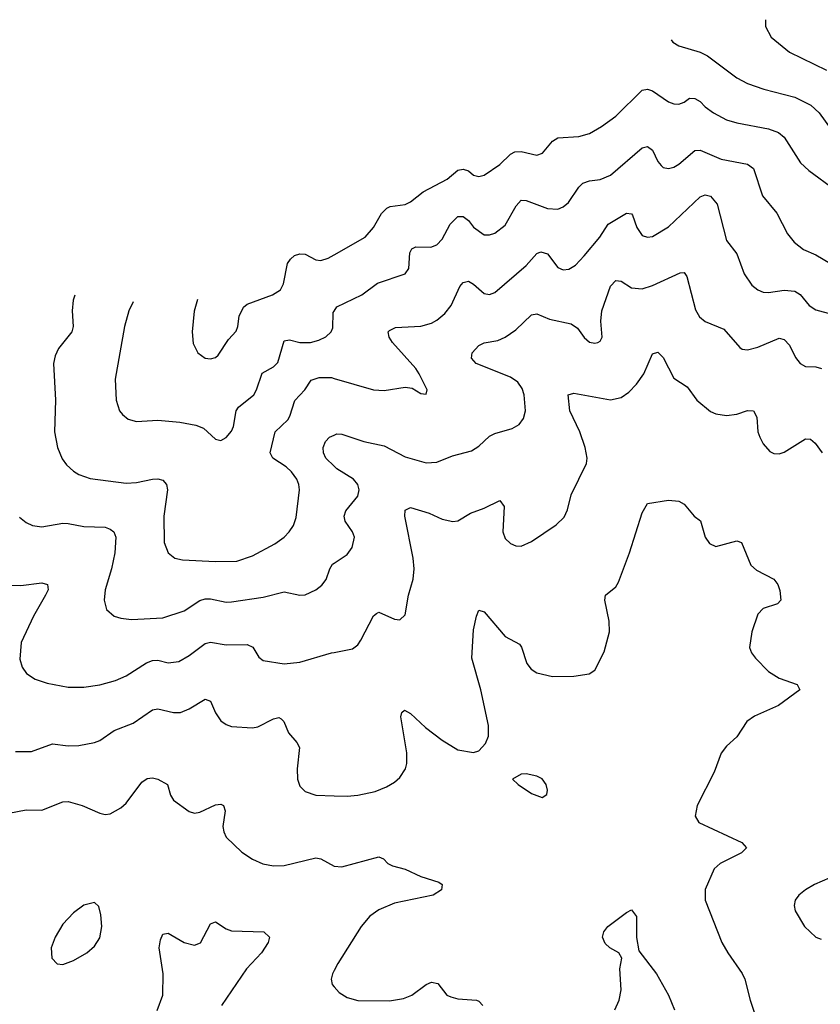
# Model space of a CAD drawing. Header units: inches. Extents: x 501419 to 657765, y 482282 to 547532.
# Tile 32 of 225: x 528806 to 531847, y 515795 to 519536. Entities that reach past the tile are written whole.
import ezdxf

# ---------------------------------------------------------------- set-up
doc = ezdxf.new("R2010")
doc.units = ezdxf.units.IN
doc.header["$MEASUREMENT"] = 0
doc.layers.add('A5521', color=7, linetype='Continuous')
doc.layers.add('A5531', color=7, linetype='Continuous')

msp = doc.modelspace()

# ---------------------------------------------------------------- linework, layer by layer
at = {"layer": 'A5521', "color": 6}
for points, elevation in [([(529481.1, 518472.9), (529468, 518428), (529460.5, 518350), (529465.3, 518305.3), (529481.9, 518270), (529510, 518249.7), (529530, 518247.5), (529550, 518253), (529559.2, 518260.8), (529598.6, 518321.4), (529628.1, 518351.9), (529634.7, 518370), (529639.2, 518410), (529656, 518444), (529670, 518454.8), (529765.8, 518490), (529796.3, 518510), (529808.1, 518531.9), (529823.2, 518610), (529833.8, 518626.2), (529850, 518639.4), (529870, 518646.4), (529890, 518645.2), (529930, 518623.8), (529950, 518621.1), (529977.8, 518630), (530000, 518642.7)], 2500), ([(529015.6, 518489.1), (529009.1, 518470), (529005.7, 518430), (529009.2, 518370), (529003.9, 518350), (528953.8, 518286.2), (528941.1, 518258.9), (528934.5, 518230), (528941.4, 518090), (528938.2, 517970), (528949.3, 517910), (528967.5, 517867.5), (528984.1, 517844.1), (529010, 517820.5), (529030, 517808.3), (529073.3, 517793.3), (529210, 517775.4), (529250, 517777.4), (529310, 517789.8), (529330, 517791.2), (529350, 517786.5), (529364, 517770), (529367.1, 517750), (529353.8, 517650), (529354.9, 517550), (529369.7, 517509.7), (529395.3, 517490), (529423.8, 517483.8), (529550, 517477.4), (529630, 517478.4), (529690, 517498.8), (529775.3, 517544.7), (529810.7, 517569.3), (529829.9, 517590), (529845.3, 517614.7), (529855.3, 517644.7), (529868.4, 517750), (529866.3, 517770), (529858.4, 517790), (529838.1, 517818.1), (529817.5, 517837.5), (529767.8, 517870), (529757.4, 517890), (529775.9, 517970), (529823.9, 518016.1), (529832.1, 518030), (529850.5, 518089.5), (529888.6, 518130), (529913.3, 518166.7), (529943, 518177), (529990, 518176), (530000, 518173.1)], 2300), ([(529236.3, 518463.9), (529220.8, 518430), (529203.8, 518370), (529168, 518170), (529171.6, 518090), (529185.4, 518050), (529195.7, 518035.7), (529218.1, 518018.1), (529249, 518009), (529330, 518014.5), (529413.7, 518006.3), (529474.9, 517994.9), (529503.4, 517983.4), (529550, 517942.7), (529570, 517937.6), (529590, 517948.3), (529610, 517972), (529617.8, 517990), (529628.2, 518050), (529636.8, 518063.2), (529694.9, 518110), (529705.8, 518130), (529726.6, 518193.4), (529770, 518216.8), (529786.9, 518233.1), (529810, 518315.2), (529830, 518319), (529870, 518309.1), (529910, 518309.6), (529942.1, 518317.9), (529968.9, 518331.1), (529988.9, 518350), (529995, 518365), (529997, 518423), (530000, 518427.9)], 2400), ([(530000, 517839), (529968.6, 517870), (529959.6, 517890), (529957.9, 517910), (529967.2, 517932.8), (529982.4, 517950), (530000, 517957.7)], 2200), ([(528805.6, 517645.6), (528830, 517625.5), (528854.3, 517614.3), (528890, 517608.9), (528970, 517623.2), (528990, 517622.1), (529049.9, 517609.9), (529130, 517607.2), (529150, 517600.6), (529163.1, 517590), (529170.7, 517570), (529166.6, 517510), (529154.9, 517450), (529130.8, 517370), (529126.5, 517330), (529135.4, 517295.4), (529164.2, 517270), (529190, 517261.5), (529230, 517257.3), (529350, 517263.9), (529430, 517289.3), (529490, 517329.5), (529510, 517335.7), (529530, 517335.7), (529590, 517323), (529610, 517324.4), (529730, 517342.3), (529810, 517362.4), (529870, 517349.7), (529890, 517351), (529930, 517369.8), (529953.2, 517386.8), (529970, 517408.4), (529983.2, 517450), (529993.4, 517466.6), (530000, 517471)], 2200), ([(528767.7, 517387.7), (528810, 517386.1), (528890, 517395.7), (528911, 517390), (528913.3, 517370), (528904.3, 517350), (528858, 517270), (528811.4, 517170), (528806.2, 517106.2), (528815.6, 517075.6), (528832.2, 517052.2), (528864.8, 517030), (528910, 517014.9), (528990, 516999.8), (529050, 516999.9), (529110, 517008.9), (529170, 517025.4), (529210, 517043), (529287.5, 517092.5), (529310, 517101.3), (529330, 517101.8), (529370, 517092.7), (529410, 517097.1), (529450, 517120.1), (529510, 517165.4), (529530, 517170.2), (529590, 517160.4), (529670, 517161.5), (529691.6, 517151.6), (529714.3, 517114.3), (529730, 517101.7), (529810, 517088.4), (529870, 517094.4), (529990, 517130.1), (530000, 517132)], 2100), ([(528790, 516755.9), (528850, 516755.8), (528930, 516784.9), (528990, 516776.4), (529030, 516778.3), (529090, 516789.1), (529110, 516797.1), (529164.2, 516835.8), (529237.3, 516862.7), (529310, 516914.1), (529330, 516918), (529390, 516903.4), (529416.2, 516903.8), (529450, 516916.9), (529510, 516954.2), (529530, 516946.5), (529550, 516902.6), (529570, 516872.5), (529590, 516857.7), (529610, 516850.3), (529690, 516844.7), (529710, 516848.9), (529770, 516880), (529790, 516884.8), (529799.2, 516879.2), (529809, 516869), (529826.8, 516826.8), (529859, 516790), (529868.2, 516770), (529859.9, 516690), (529861.5, 516650), (529870, 516623.7), (529890, 516602.8), (529930, 516589.1), (530000, 516587.1)], 2000), ([(528730, 516514.9), (528830, 516533.5), (528890, 516533.1), (528970, 516564.1), (528990, 516565.1), (529043.5, 516550), (529110, 516521.4), (529130, 516516.1), (529150, 516518.8), (529190, 516541.6), (529210, 516559.6), (529270, 516638.7), (529290, 516653.2), (529310, 516655.1), (529330, 516649.7), (529367.5, 516630), (529379.1, 516590), (529390.1, 516570.1), (529450, 516527.4), (529470, 516521.1), (529490, 516525.2), (529550, 516552.6), (529570, 516554.9), (529580.2, 516550), (529586.6, 516530), (529577.8, 516470), (529580.8, 516450), (529590.4, 516430), (529650, 516373.1), (529690, 516346.1), (529728.8, 516328.8), (529770, 516321.1), (529810, 516321.8), (529930, 516351.1), (529950, 516348.2), (529999.7, 516319.7), (530000, 516319.7)], 1900), ([(529328.5, 515771.5), (529348.9, 515830), (529350.3, 515910), (529336.1, 516010), (529340.3, 516039.7), (529350, 516061.9), (529370, 516065.5), (529430, 516030.1), (529470, 516019.7), (529492, 516028), (529530, 516100.8), (529550, 516108), (529590, 516081.1), (529610, 516074.6), (529733.2, 516070), (529754, 516050), (529749.7, 516030), (529724.6, 515990), (529667.3, 515930), (529571.8, 515790)], 1800), ([(530000, 515922.8), (529993.5, 515910), (529989, 515890), (529992.9, 515870), (530000, 515861.6)], 1900)]:
    msp.add_lwpolyline(points, dxfattribs=dict(at, elevation=elevation))
at = {"layer": 'A5521', "color": 6, "elevation": 1900}
msp.add_lwpolyline([(529090, 516182.2), (529050, 516171.7), (529010, 516142.7), (528970, 516099.4), (528940.5, 516050), (528925.5, 516010), (528928.2, 515970), (528948.7, 515948.7), (528970, 515946.2), (529010, 515961), (529060.6, 515990), (529090, 516015.9), (529110, 516047.3), (529118.1, 516090), (529114.5, 516134.5), (529106.6, 516166.6)], close=True, dxfattribs=at)
at = {"layer": 'A5531', "color": 6}
for points, elevation in [([(531638.7, 519535.9), (531638.2, 519510), (531659.5, 519470), (531730, 519412.6), (531870, 519343.8)], 2700), ([(531279.9, 519459.8), (531286.8, 519450), (531310, 519436.1), (531390, 519412.5), (531418.5, 519398.5), (531530, 519315.5), (531570, 519293.5), (531631.9, 519271.9), (531750, 519241.9), (531811.4, 519211.4), (531842.5, 519182.5), (531894.8, 519110)], 2600), ([(530000, 518642.7), (530117.8, 518710), (530150, 518746.9), (530180, 518800), (530200.2, 518819.8), (530213.5, 518826.5), (530270, 518834.3), (530290, 518843.5), (530338.3, 518881.7), (530430, 518929.9), (530470, 518963.7), (530490, 518968.4), (530510, 518962.1), (530530, 518945.3), (530550, 518940.4), (530570, 518945), (530630, 518985.9), (530670, 519025.2), (530686.4, 519033.6), (530710, 519034.8), (530770, 519021.2), (530791, 519029), (530830, 519074.5), (530850, 519086.7), (530930, 519092), (530970, 519103.6), (531015.7, 519130), (531070, 519169.4), (531170, 519267.6), (531190, 519271.7), (531210, 519265.3), (531270, 519223.8), (531290, 519215.8), (531310, 519214.8), (531330, 519222.7), (531350, 519238), (531370, 519236.7), (531390, 519225.6), (531410, 519204.4), (531441.6, 519181.6), (531490, 519155.1), (531530, 519143.6), (531650, 519121.8), (531687.8, 519107.8), (531710, 519089.8), (531772.1, 518992.1), (531802.9, 518962.9), (531902.7, 518890)], 2500), ([(530000, 518427.9), (530010, 518444.5), (530105.9, 518490), (530164.7, 518535.3), (530270.3, 518569.7), (530284.1, 518590), (530287.1, 518650), (530295.3, 518664.7), (530310, 518672.5), (530368, 518672), (530390, 518680), (530410, 518701.4), (530440.5, 518759.5), (530470, 518788), (530490, 518788), (530510, 518773.5), (530530, 518747.1), (530570, 518719.1), (530590, 518718), (530610, 518724.5), (530650, 518754.6), (530691.1, 518828.9), (530710, 518850), (530730, 518849.1), (530810, 518818.1), (530850, 518815.4), (530870, 518824.3), (530890, 518841.6), (530930, 518900.2), (530945.2, 518914.8), (530970, 518923.1), (531010, 518928.5), (531050, 518945.8), (531170, 519048.8), (531190, 519054.4), (531210, 519040.2), (531230, 518997.1), (531242.1, 518982.1), (531250, 518974.5), (531270, 518970.5), (531290, 518975.2), (531310, 518987), (531370, 519038.8), (531390, 519040.3), (531470, 519006.2), (531570, 518987.4), (531593, 518970), (531627, 518867), (531681.4, 518801.4), (531722.5, 518722.5), (531747.8, 518690), (531782.6, 518662.6), (531830, 518642), (531885.2, 518610)], 2400), ([(530000, 518173.1), (530150, 518129.4), (530190, 518126.4), (530270, 518140.1), (530296.1, 518136.1), (530330, 518115.2), (530350, 518113.4), (530353.7, 518130), (530322.9, 518190), (530310.2, 518210), (530222.3, 518310), (530208.7, 518330), (530205.9, 518350), (530210, 518354.9), (530233.7, 518366.3), (530330, 518371.3), (530370, 518383.2), (530390, 518394.5), (530420.1, 518419.9), (530444.7, 518450), (530477.9, 518522.1), (530490, 518537.9), (530510, 518542), (530530, 518531.5), (530570, 518495.8), (530590, 518492.4), (530610, 518499.8), (530730, 518601.8), (530770, 518647.2), (530785.6, 518654.4), (530810, 518646.6), (530850, 518594.1), (530870, 518585.2), (530891.8, 518588.2), (530916.3, 518603.7), (530950, 518638.3), (531008.9, 518710), (531041.6, 518758.4), (531110, 518800.8), (531130, 518798), (531133.4, 518793.4), (531150, 518745.9), (531170, 518716.5), (531190, 518709.4), (531210, 518712.5), (531270, 518748.8), (531390, 518862.9), (531410, 518870), (531430, 518865.4), (531455.4, 518835.4), (531490, 518696.6), (531530, 518645.9), (531558, 518570), (531586.8, 518526.8), (531610, 518509.3), (531630, 518501), (531650, 518499.6), (531710, 518508.6), (531750, 518504), (531770, 518491.3), (531804.9, 518450), (531830, 518433.2), (531890, 518417.6)], 2300), ([(530000, 517957.7), (530010, 517962.1), (530030, 517961.6), (530112.7, 517932.7), (530190, 517916.8), (530270, 517874.8), (530350, 517852.3), (530390, 517854.2), (530450, 517878.7), (530521.8, 517898.2), (530550, 517915.5), (530590, 517953.1), (530610, 517963.5), (530676.9, 517983.1), (530702.4, 517997.6), (530719.6, 518020.4), (530727.2, 518050), (530722, 518110), (530714, 518134), (530698.4, 518158.4), (530670, 518178.1), (530539.1, 518230), (530521.4, 518250), (530525, 518270), (530550, 518298.5), (530570, 518308), (530622.5, 518317.5), (530649.9, 518330.1), (530690, 518357.9), (530750, 518414.2), (530770, 518418.5), (530818.3, 518398.3), (530899.9, 518379.9), (530924, 518364), (530950, 518328.8), (530970, 518310.5), (530990, 518306.5), (531002, 518310), (531010, 518314.5), (531017.7, 518330), (531012.8, 518390), (531016.4, 518430), (531050, 518523.8), (531070, 518544.9), (531090, 518542.7), (531130, 518516.9), (531170, 518513.4), (531210, 518525.6), (531314.1, 518574.1), (531330, 518574.8), (531339.8, 518559.8), (531373.1, 518433.1), (531387.5, 518407.5), (531410, 518389.6), (531480.1, 518360.1), (531540.9, 518290), (531550, 518284.2), (531570, 518281.4), (531610, 518292.1), (531690, 518326.1), (531710, 518321.1), (531730, 518299), (531752.9, 518252.9), (531770.2, 518230.2), (531790, 518218.8), (531830, 518217.2), (531851.1, 518211.1)], 2200), ([(530000, 517132), (530070, 517145.5), (530090, 517161.1), (530102, 517178), (530150, 517270.7), (530160.6, 517279.4), (530170, 517284.9), (530230, 517258.1), (530250, 517255.9), (530270, 517275.2), (530282.4, 517350), (530300.6, 517410), (530304.2, 517450), (530300.1, 517490), (530268.2, 517650), (530270, 517672.3), (530290, 517683.1), (530360.5, 517660.5), (530410, 517638.3), (530451, 517629), (530470, 517631.7), (530518.7, 517661.3), (530570, 517679.5), (530630, 517709.6), (530645.8, 517685.8), (530641.4, 517590), (530650, 517564.8), (530670, 517546.1), (530690, 517537.4), (530710, 517536.1), (530750, 517553.3), (530843.4, 517616.6), (530874.1, 517645.9), (530886.1, 517673.9), (530900.2, 517730), (530958.1, 517850), (530960.8, 517870), (530953.7, 517910), (530933.2, 517970), (530895.3, 518050), (530889.3, 518110.7), (530910, 518117), (531050, 518091.5), (531090, 518100), (531119.8, 518120.2), (531148.9, 518151.1), (531176.5, 518190), (531210, 518266.9), (531230, 518272.7), (531250, 518252.8), (531290, 518173.7), (531340.6, 518140.6), (531377.9, 518090), (531430, 518047.8), (531450, 518038.2), (531490, 518031.8), (531530, 518036.5), (531570, 518050.9), (531593, 518050), (531605.1, 518025.1), (531610, 517970), (531616.6, 517950), (531630, 517924), (531655.4, 517895.4), (531670, 517887.3), (531690, 517886.3), (531710, 517892.8), (531790, 517942.9), (531810, 517942.4), (531827.1, 517927.1), (531854.1, 517890)], 2100), ([(530000, 517471), (530050, 517503.6), (530068.9, 517530), (530077.1, 517570), (530069.7, 517590), (530042.1, 517630), (530038, 517650), (530044.7, 517670), (530090, 517725.1), (530095.5, 517750), (530090.2, 517770), (530074.3, 517790), (530010, 517829.1), (530000, 517839)], 2200), ([(530000, 516587.1), (530050, 516585.7), (530090, 516589.2), (530156.1, 516603.9), (530199.2, 516620.8), (530230, 516638.8), (530250, 516656.3), (530270.9, 516690), (530276.1, 516710), (530276.2, 516750), (530253, 516887), (530256.7, 516903.3), (530267.9, 516912.1), (530290, 516899.4), (530346.8, 516846.8), (530410, 516798.5), (530470, 516761.8), (530530, 516752), (530550, 516757.3), (530574.8, 516785.2), (530585.9, 516814.1), (530586.4, 516853.6), (530557.7, 516990), (530522.7, 517110), (530530, 517217.4), (530540.3, 517270), (530550, 517292.9), (530570, 517286.1), (530650, 517191.8), (530703.7, 517163.7), (530711.8, 517151.8), (530731.7, 517090), (530748.2, 517068.2), (530770, 517053.7), (530830, 517040.3), (530910, 517042.2), (530968.9, 517051.1), (530990, 517064.2), (531025.3, 517134.7), (531045.8, 517210), (531045.4, 517250), (531028.4, 517330), (531031.1, 517348.9), (531070, 517380.9), (531080.8, 517399.2), (531122.2, 517510), (531170, 517661.8), (531190, 517697.1), (531270, 517710.2), (531310, 517706.4), (531330, 517695.6), (531367.6, 517650), (531391.9, 517631.9), (531409.7, 517570), (531425.5, 517545.5), (531450, 517534.8), (531530, 517555.2), (531547.4, 517550), (531583.2, 517463.2), (531604.7, 517444.7), (531670, 517410.5), (531685.1, 517390), (531693.2, 517366.8), (531696.8, 517330), (531683.6, 517316.4), (531630, 517299.3), (531610, 517276.6), (531586.4, 517210), (531577.9, 517150), (531585.1, 517130), (531600.1, 517110), (531650, 517058.9), (531690, 517034.3), (531759, 517010), (531769.6, 516990), (531688.5, 516930), (531597, 516890), (531567.9, 516870), (531529.5, 516810.5), (531490, 516775.6), (531470.5, 516749.5), (531443, 516677), (531379.5, 516550), (531371.4, 516510), (531385.6, 516485.6), (531549, 516410), (531566.4, 516390), (531547.6, 516370), (531466.9, 516330), (531443.1, 516310), (531408.8, 516231.2), (531409, 516190), (531473.3, 516030), (531495.4, 515990), (531550, 515912.1), (531559.8, 515890), (531580.4, 515810), (531621.2, 515690)], 2000), ([(530000, 516319.7), (530030, 516317), (530170, 516355.6), (530188.1, 516348.1), (530204.7, 516330), (530221.3, 516321.3), (530270, 516308.8), (530330, 516280.3), (530398.3, 516258.3), (530410.9, 516250), (530408.1, 516230), (530376.8, 516210), (530230, 516178.5), (530170, 516153.5), (530135.8, 516130), (530102.4, 516090), (530013.7, 515950), (530000, 515922.8)], 1900), ([(531912.3, 516287.7), (531825, 516250), (531790.7, 516230), (531765.4, 516210), (531751.5, 516190), (531747.7, 516170), (531751.5, 516150), (531786.6, 516090), (531830, 516050.1), (531850, 516042.7)], 2100), ([(531066.7, 515773.3), (531082.3, 515810), (531089.9, 515850), (531085.9, 515930), (531092.8, 515970), (531081.4, 515990), (531047.4, 516010), (531030, 516026.1), (531019.8, 516050), (531024.7, 516070), (531039.8, 516090), (531110, 516144.1), (531130, 516154.3), (531148.7, 516128.7), (531148.6, 516048.6), (531157.5, 515997.5), (531224.7, 515910), (531270, 515829.5), (531293.5, 515773.5)], 1900), ([(530000, 515861.6), (530019.1, 515839.1), (530050, 515820.9), (530089.7, 515809.7), (530210, 515808.1), (530263.5, 515816.5), (530295.8, 515830), (530350, 515870.6), (530370, 515878.4), (530394, 515874), (530428.5, 515830), (530442.8, 515822.8), (530470, 515815.5), (530540.7, 515810), (530550, 515806.5), (530565.5, 515790)], 1900)]:
    msp.add_lwpolyline(points, dxfattribs=dict(at, elevation=elevation))
at = {"layer": 'A5531', "color": 6, "elevation": 2000}
msp.add_lwpolyline([(530729.7, 516670.3), (530710, 516669.7), (530677.1, 516650), (530698.7, 516630), (530750, 516596.3), (530790, 516580.2), (530808.6, 516591.4), (530811, 516609), (530805.2, 516630), (530790, 516652.1), (530770, 516662.3)], close=True, dxfattribs=at)

doc.saveas('drawing.dxf')
